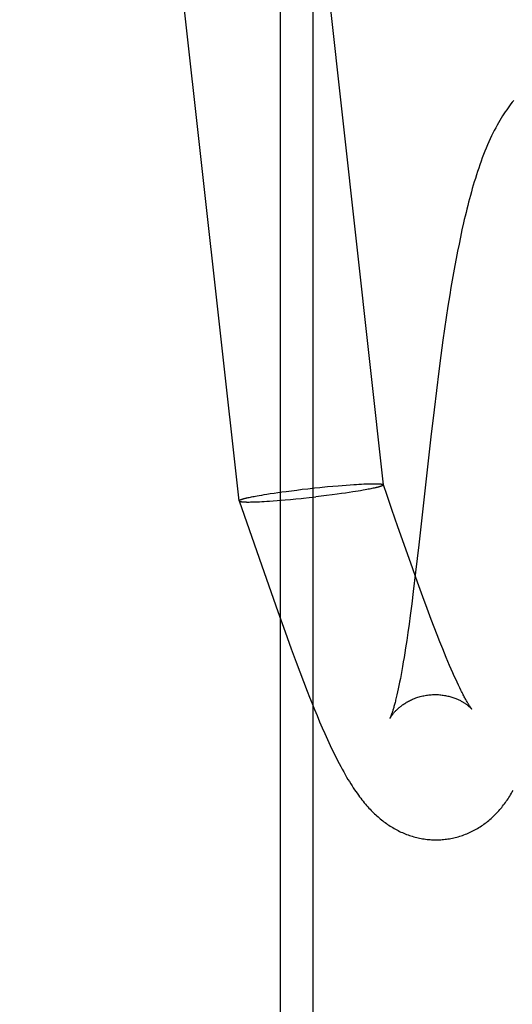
# Model space of a CAD drawing. Header units: inches. Extents: x 0 to 283, y 0 to 183.
# Tile 83 of 116: x 159.447 to 159.579, y 93.08 to 93.344. Entities that reach past the tile are written whole.
import ezdxf

# ---------------------------------------------------------------- set-up
doc = ezdxf.new("R2010")
doc.units = ezdxf.units.IN
doc.header["$LTSCALE"] = 15.583333
doc.header["$MEASUREMENT"] = 0
doc.linetypes.add('HIDDEN', pattern=[0.2, 0.1, -0.1])
doc.layers.add('DEFAULT_2', color=8, linetype='HIDDEN')

msp = doc.modelspace()

# ---------------------------------------------------------------- linework, layer by layer
at = {"layer": 'DEFAULT_2', "color": 8, "linetype": 'HIDDEN'}
for p, q in [((159.51684, 93.06197), (159.51684, 94.7657)), ((159.52556, 93.06197), (159.52556, 94.7657)), ((159.50566, 93.21491), (159.44676, 93.74657)), ((159.54442, 93.21921), (159.49036, 93.70723)), ((159.56554, 93.2876), (159.56513, 93.28571)), ((159.56513, 93.28571), (159.56474, 93.28381)), ((159.56435, 93.2819), (159.56398, 93.27997)), ((159.56474, 93.28381), (159.56435, 93.2819)), ((159.56398, 93.27997), (159.56362, 93.27803)), ((159.56362, 93.27803), (159.56327, 93.27608)), ((159.56292, 93.27411), (159.56259, 93.27214)), ((159.56327, 93.27608), (159.56292, 93.27411)), ((159.56259, 93.27214), (159.56226, 93.27015)), ((159.56226, 93.27015), (159.56178, 93.26715)), ((159.56178, 93.26715), (159.56132, 93.26412)), ((159.56132, 93.26412), (159.56087, 93.26107)), ((159.56087, 93.26107), (159.56043, 93.258)), ((159.56043, 93.258), (159.55986, 93.25387)), ((159.55986, 93.25387), (159.55932, 93.24973)), ((159.55932, 93.24973), (159.55866, 93.24453)), ((159.55866, 93.24453), (159.55803, 93.23932)), ((159.55803, 93.23932), (159.55717, 93.23205)), ((159.55717, 93.23205), (159.55394, 93.20312)), ((159.52264, 93.218), (159.52413, 93.21817)), ((159.52413, 93.21817), (159.52592, 93.21837)), ((159.52592, 93.21837), (159.5274, 93.21852)), ((159.5274, 93.21852), (159.52799, 93.21858)), ((159.52799, 93.21858), (159.52946, 93.21873)), ((159.52946, 93.21873), (159.5309, 93.21886)), ((159.5309, 93.21886), (159.5323, 93.21898)), ((159.5323, 93.21898), (159.53339, 93.21907)), ((159.53339, 93.21907), (159.53445, 93.21916)), ((159.53445, 93.21916), (159.53548, 93.21923)), ((159.53548, 93.21923), (159.53647, 93.2193)), ((159.53647, 93.2193), (159.53718, 93.21934)), ((159.53718, 93.21934), (159.53786, 93.21938)), ((159.53786, 93.21938), (159.53852, 93.21942)), ((159.53852, 93.21942), (159.53915, 93.21945)), ((159.53915, 93.21945), (159.53975, 93.21947)), ((159.53975, 93.21947), (159.54013, 93.21948)), ((159.54013, 93.21948), (159.5405, 93.2195)), ((159.5405, 93.2195), (159.54085, 93.2195)), ((159.54104, 93.21814), (159.5407, 93.21807)), ((159.54085, 93.2195), (159.54119, 93.21951)), ((159.54137, 93.21821), (159.54104, 93.21814)), ((159.54119, 93.21951), (159.54151, 93.21951)), ((159.54168, 93.21828), (159.54137, 93.21821)), ((159.54151, 93.21951), (159.54182, 93.21952)), ((159.54198, 93.21834), (159.54168, 93.21828)), ((159.54226, 93.2184), (159.54198, 93.21834)), ((159.5444, 93.21925), (159.54442, 93.21922)), ((159.54541, 93.21638), (159.54442, 93.21922)), ((159.50782, 93.21571), (159.5081, 93.21578)), ((159.5081, 93.21578), (159.5084, 93.21584)), ((159.5084, 93.21584), (159.50871, 93.21591)), ((159.50871, 93.21591), (159.50904, 93.21598)), ((159.50904, 93.21598), (159.50938, 93.21605)), ((159.50938, 93.21605), (159.50974, 93.21611)), ((159.50974, 93.21611), (159.51012, 93.21618)), ((159.51012, 93.21618), (159.5105, 93.21626)), ((159.5105, 93.21626), (159.51111, 93.21636)), ((159.51111, 93.21636), (159.51175, 93.21647)), ((159.51175, 93.21647), (159.51242, 93.21658)), ((159.51242, 93.21658), (159.51311, 93.2167)), ((159.51311, 93.2167), (159.51407, 93.21685)), ((159.51407, 93.21685), (159.51508, 93.217)), ((159.51508, 93.217), (159.51612, 93.21715)), ((159.51612, 93.21715), (159.51719, 93.2173)), ((159.51719, 93.2173), (159.5183, 93.21745)), ((159.5183, 93.21745), (159.51972, 93.21764)), ((159.51972, 93.21764), (159.52117, 93.21782)), ((159.52091, 93.21542), (159.52238, 93.21557)), ((159.52117, 93.21782), (159.52264, 93.218)), ((159.52238, 93.21557), (159.52297, 93.21563)), ((159.52297, 93.21563), (159.52446, 93.21579)), ((159.52446, 93.21579), (159.52625, 93.21598)), ((159.52774, 93.21616), (159.52625, 93.21598)), ((159.5292, 93.21634), (159.52774, 93.21616)), ((159.53065, 93.21652), (159.5292, 93.21634)), ((159.53206, 93.2167), (159.53065, 93.21652)), ((159.53316, 93.21686), (159.53206, 93.2167)), ((159.53423, 93.21701), (159.53316, 93.21686)), ((159.53526, 93.21716), (159.53423, 93.21701)), ((159.53625, 93.21731), (159.53526, 93.21716)), ((159.53697, 93.21742), (159.53625, 93.21731)), ((159.53766, 93.21753), (159.53697, 93.21742)), ((159.53833, 93.21764), (159.53766, 93.21753)), ((159.53897, 93.21775), (159.53833, 93.21764)), ((159.53957, 93.21786), (159.53897, 93.21775)), ((159.53996, 93.21793), (159.53957, 93.21786)), ((159.54034, 93.218), (159.53996, 93.21793)), ((159.5407, 93.21807), (159.54034, 93.218)), ((159.50568, 93.21487), (159.50566, 93.2149)), ((159.50566, 93.2149), (159.51239, 93.19567)), ((159.50812, 93.2146), (159.50842, 93.2146)), ((159.50842, 93.2146), (159.50873, 93.21461)), ((159.50873, 93.21461), (159.50906, 93.21461)), ((159.50906, 93.21461), (159.50941, 93.21462)), ((159.50941, 93.21462), (159.50977, 93.21463)), ((159.50977, 93.21463), (159.51014, 93.21464)), ((159.51014, 93.21464), (159.51053, 93.21466)), ((159.51053, 93.21466), (159.51114, 93.21468)), ((159.51114, 93.21468), (159.51178, 93.21471)), ((159.51178, 93.21471), (159.51244, 93.21475)), ((159.51244, 93.21475), (159.51314, 93.21479)), ((159.51314, 93.21479), (159.51386, 93.21484)), ((159.51386, 93.21484), (159.51485, 93.2149)), ((159.51485, 93.2149), (159.51589, 93.21498)), ((159.51589, 93.21498), (159.51696, 93.21507)), ((159.51696, 93.21507), (159.51806, 93.21516)), ((159.51806, 93.21516), (159.51947, 93.21528)), ((159.51947, 93.21528), (159.52091, 93.21542)), ((159.5518, 93.19816), (159.54835, 93.20796)), ((159.55394, 93.20312), (159.55309, 93.19581)), ((159.55361, 93.19312), (159.5518, 93.19816)), ((159.51239, 93.19567), (159.51606, 93.18526)), ((159.55309, 93.19581), (159.55246, 93.1906)), ((159.55506, 93.18911), (159.55361, 93.19312)), ((159.55246, 93.1906), (159.55204, 93.18729)), ((159.55619, 93.18605), (159.55506, 93.18911)), ((159.55204, 93.18729), (159.55163, 93.1841)), ((159.51606, 93.18526), (159.51804, 93.17972)), ((159.55163, 93.1841), (159.55132, 93.18181)), ((159.55729, 93.18311), (159.55619, 93.18605)), ((159.55132, 93.18181), (159.55101, 93.17959)), ((159.55809, 93.181), (159.55729, 93.18311)), ((159.51804, 93.17972), (159.51968, 93.17519)), ((159.55101, 93.17959), (159.5507, 93.17747)), ((159.55888, 93.17898), (159.55809, 93.181)), ((159.55963, 93.17705), (159.55888, 93.17898)), ((159.5507, 93.17747), (159.55039, 93.17544)), ((159.56037, 93.1752), (159.55963, 93.17705)), ((159.51968, 93.17519), (159.521, 93.17164)), ((159.55019, 93.17414), (159.54998, 93.17288)), ((159.55039, 93.17544), (159.55019, 93.17414)), ((159.56085, 93.17403), (159.56037, 93.1752)), ((159.56132, 93.17289), (159.56085, 93.17403)), ((159.521, 93.17164), (159.52198, 93.16902)), ((159.54978, 93.17167), (159.54958, 93.1705)), ((159.54998, 93.17288), (159.54978, 93.17167)), ((159.56177, 93.1718), (159.56132, 93.17289)), ((159.56221, 93.17076), (159.56177, 93.1718)), ((159.56265, 93.16976), (159.56221, 93.17076)), ((159.52198, 93.16902), (159.52297, 93.16643)), ((159.54919, 93.1683), (159.54899, 93.16727)), ((159.54938, 93.16937), (159.54919, 93.1683)), ((159.54958, 93.1705), (159.54938, 93.16937)), ((159.56306, 93.1688), (159.56265, 93.16976)), ((159.56347, 93.1679), (159.56306, 93.1688)), ((159.56386, 93.16704), (159.56347, 93.1679)), ((159.52297, 93.16643), (159.52396, 93.16388)), ((159.54861, 93.16536), (159.54843, 93.16448)), ((159.5488, 93.16629), (159.54861, 93.16536)), ((159.54899, 93.16727), (159.5488, 93.16629)), ((159.56423, 93.16622), (159.56386, 93.16704)), ((159.5646, 93.16546), (159.56423, 93.16622)), ((159.56494, 93.16474), (159.5646, 93.16546)), ((159.52396, 93.16388), (159.52462, 93.1622)), ((159.54825, 93.16365), (159.54807, 93.16287)), ((159.54843, 93.16448), (159.54825, 93.16365)), ((159.56527, 93.16407), (159.56494, 93.16474)), ((159.52462, 93.1622), (159.52529, 93.16054)), ((159.52529, 93.16054), (159.52595, 93.1589)), ((159.52595, 93.1589), (159.52663, 93.15727)), ((159.52663, 93.15727), (159.52731, 93.15565)), ((159.52731, 93.15565), (159.528, 93.15404)), ((159.528, 93.15404), (159.52871, 93.15244))]:
    msp.add_line(p, q, dxfattribs=at)
for points in [[(159.57942, 93.32236), (159.57904, 93.32189), (159.57866, 93.32141), (159.57828, 93.32091), (159.57791, 93.32041), (159.57754, 93.31988), (159.57716, 93.31934), (159.57679, 93.31878), (159.57642, 93.3182), (159.57605, 93.31761), (159.57568, 93.31699), (159.57532, 93.31636), (159.57495, 93.3157), (159.57459, 93.31502), (159.57422, 93.31433), (159.57386, 93.3136), (159.57349, 93.31285), (159.57313, 93.31207), (159.57276, 93.31127), (159.5724, 93.31044), (159.57204, 93.30958), (159.57169, 93.30871), (159.57134, 93.30782), (159.571, 93.30692), (159.57066, 93.30602), (159.57034, 93.30511), (159.57003, 93.3042), (159.56972, 93.30328), (159.56942, 93.30237), (159.56914, 93.30145), (159.56885, 93.30054), (159.56858, 93.29962), (159.56831, 93.29871), (159.56806, 93.29779), (159.5678, 93.29687), (159.56755, 93.29596), (159.56731, 93.29504), (159.56708, 93.29412), (159.56684, 93.29319), (159.56662, 93.29227), (159.56639, 93.29134), (159.56617, 93.29041), (159.56596, 93.28947), (159.56554, 93.2876)], [(159.54182, 93.21952), (159.54211, 93.21952), (159.54225, 93.21952), (159.54238, 93.21951), (159.54251, 93.21951), (159.54264, 93.21951), (159.54276, 93.2195), (159.54288, 93.2195), (159.543, 93.2195), (159.54311, 93.21949), (159.54321, 93.21949), (159.54331, 93.21948), (159.54341, 93.21947), (159.5435, 93.21946), (159.54359, 93.21946), (159.54368, 93.21945), (159.54376, 93.21944), (159.54383, 93.21943), (159.5439, 93.21942), (159.54397, 93.21941), (159.54403, 93.2194), (159.54409, 93.21938), (159.54414, 93.21937), (159.54419, 93.21936), (159.54423, 93.21935), (159.54427, 93.21933), (159.54431, 93.21932), (159.54434, 93.2193), (159.54436, 93.21929), (159.54438, 93.21927), (159.5444, 93.21925)], [(159.54442, 93.21921), (159.54442, 93.2192), (159.54442, 93.21918), (159.54441, 93.21916), (159.5444, 93.21914), (159.54439, 93.21912), (159.54437, 93.2191), (159.54434, 93.21908), (159.54431, 93.21906), (159.54428, 93.21903), (159.54424, 93.21901), (159.54419, 93.21899), (159.54415, 93.21896), (159.54409, 93.21894), (159.54404, 93.21892), (159.54398, 93.21889), (159.54391, 93.21887), (159.54384, 93.21884), (159.54377, 93.21881), (159.54369, 93.21879), (159.5436, 93.21876), (159.54351, 93.21873), (159.54342, 93.2187), (159.54333, 93.21868), (159.54322, 93.21865), (159.54312, 93.21862), (159.54301, 93.21859), (159.5429, 93.21856), (159.54278, 93.21853), (159.54266, 93.2185), (159.54253, 93.21847), (159.5424, 93.21844), (159.54226, 93.2184)], [(159.50566, 93.21491), (159.50566, 93.21492), (159.50566, 93.21494), (159.50567, 93.21496), (159.50568, 93.21498), (159.50569, 93.215), (159.50571, 93.21502), (159.50574, 93.21504), (159.50577, 93.21506), (159.5058, 93.21508), (159.50584, 93.21511), (159.50588, 93.21513), (159.50593, 93.21515), (159.50598, 93.21518), (159.50604, 93.2152), (159.5061, 93.21523), (159.50617, 93.21525), (159.50624, 93.21528), (159.50631, 93.2153), (159.50639, 93.21533), (159.50648, 93.21536), (159.50656, 93.21539), (159.50666, 93.21541), (159.50675, 93.21544), (159.50685, 93.21547), (159.50696, 93.2155), (159.50707, 93.21553), (159.50718, 93.21556), (159.5073, 93.21559), (159.50742, 93.21562), (159.50755, 93.21565), (159.50768, 93.21568), (159.50782, 93.21571)], [(159.54835, 93.20796), (159.54673, 93.2126), (159.54541, 93.21638)], [(159.50568, 93.21487), (159.5057, 93.21485), (159.50572, 93.21483), (159.50574, 93.21482), (159.50577, 93.2148), (159.50581, 93.21479), (159.50585, 93.21477), (159.50589, 93.21476), (159.50594, 93.21475), (159.50599, 93.21473), (159.50605, 93.21472), (159.50611, 93.21471), (159.50618, 93.2147), (159.50625, 93.21469), (159.50632, 93.21468), (159.5064, 93.21467), (159.50649, 93.21466), (159.50658, 93.21465), (159.50667, 93.21465), (159.50677, 93.21464), (159.50687, 93.21463), (159.50697, 93.21463), (159.50708, 93.21462), (159.5072, 93.21462), (159.50732, 93.21461), (159.50744, 93.21461), (159.50757, 93.21461), (159.5077, 93.2146), (159.50783, 93.2146), (159.50812, 93.2146)], [(159.54807, 93.16287), (159.5479, 93.16214), (159.54781, 93.16179), (159.54773, 93.16146), (159.54765, 93.16113), (159.54757, 93.16082), (159.54749, 93.16053), (159.54742, 93.16024), (159.54734, 93.15997), (159.54727, 93.15971), (159.5472, 93.15946), (159.54713, 93.15922), (159.54706, 93.15899), (159.547, 93.15878), (159.54693, 93.15857), (159.54687, 93.15838), (159.54681, 93.1582), (159.54676, 93.15803), (159.5467, 93.15787), (159.54665, 93.15772), (159.5466, 93.15758), (159.54656, 93.15745), (159.54651, 93.15733), (159.54647, 93.15722), (159.54644, 93.15712), (159.5464, 93.15703), (159.54637, 93.15695), (159.54634, 93.15687), (159.54631, 93.15681), (159.54629, 93.15675), (159.54626, 93.1567), (159.54625, 93.15666), (159.54623, 93.15663), (159.54622, 93.1566), (159.54621, 93.15658), (159.5462, 93.15657), (159.5462, 93.15657)], [(159.5462, 93.15656), (159.54621, 93.15657), (159.54621, 93.15659), (159.54622, 93.1566), (159.54624, 93.15663), (159.54625, 93.15666), (159.54627, 93.1567), (159.5463, 93.15674), (159.54633, 93.15679), (159.54636, 93.15684), (159.54639, 93.15689), (159.54643, 93.15695), (159.54648, 93.15702), (159.54652, 93.15709), (159.54657, 93.15717), (159.54663, 93.15725), (159.54669, 93.15733), (159.54675, 93.15742), (159.54682, 93.15751), (159.5469, 93.1576), (159.54697, 93.1577), (159.54706, 93.1578), (159.54714, 93.15791), (159.54724, 93.15802), (159.54733, 93.15813), (159.54744, 93.15825), (159.54755, 93.15836), (159.54766, 93.15849), (159.54778, 93.15861), (159.54791, 93.15874), (159.54804, 93.15887), (159.54818, 93.159), (159.54833, 93.15914), (159.54848, 93.15928), (159.54864, 93.15942), (159.54881, 93.15956), (159.54899, 93.1597), (159.54917, 93.15984), (159.54936, 93.15999), (159.54956, 93.16013), (159.54977, 93.16028), (159.54998, 93.16042), (159.5502, 93.16057), (159.55043, 93.16071), (159.55067, 93.16085), (159.55091, 93.16099), (159.55116, 93.16113), (159.55142, 93.16127), (159.55169, 93.1614), (159.55196, 93.16153), (159.55224, 93.16166), (159.55253, 93.16178), (159.55282, 93.1619), (159.55312, 93.16201), (159.55342, 93.16212), (159.55372, 93.16222), (159.55404, 93.16231), (159.55435, 93.1624), (159.55467, 93.16248), (159.55499, 93.16256), (159.55531, 93.16263), (159.55564, 93.16269), (159.55597, 93.16275), (159.5563, 93.16279), (159.55661, 93.16283)], [(159.55661, 93.16283), (159.55692, 93.16287), (159.55725, 93.16289), (159.55758, 93.16291), (159.55792, 93.16292), (159.55825, 93.16293), (159.55858, 93.16293), (159.55891, 93.16292), (159.55923, 93.1629), (159.55956, 93.16288), (159.55988, 93.16285), (159.56019, 93.16281), (159.56051, 93.16277), (159.56082, 93.16272), (159.56112, 93.16267), (159.56142, 93.16261), (159.56172, 93.16254), (159.56201, 93.16247), (159.56229, 93.1624), (159.56257, 93.16232), (159.56284, 93.16223), (159.5631, 93.16215), (159.56336, 93.16206), (159.5636, 93.16197), (159.56385, 93.16187), (159.56408, 93.16178), (159.5643, 93.16168), (159.56452, 93.16158), (159.56473, 93.16148), (159.56494, 93.16139), (159.56513, 93.16129), (159.56532, 93.16119), (159.5655, 93.16109), (159.56567, 93.16099), (159.56584, 93.16089), (159.56599, 93.16079), (159.56615, 93.1607), (159.56629, 93.1606), (159.56643, 93.16051), (159.56657, 93.16042), (159.56669, 93.16033), (159.56682, 93.16024), (159.56693, 93.16015), (159.56704, 93.16007), (159.56714, 93.15999), (159.56724, 93.15991), (159.56733, 93.15984), (159.56742, 93.15976), (159.5675, 93.15969), (159.56758, 93.15962), (159.56765, 93.15956), (159.56772, 93.1595), (159.56778, 93.15944), (159.56784, 93.15938), (159.56789, 93.15933), (159.56794, 93.15928), (159.56798, 93.15924), (159.56802, 93.1592), (159.56805, 93.15917), (159.56808, 93.15914), (159.5681, 93.15911), (159.56812, 93.15909), (159.56814, 93.15907), (159.56815, 93.15906), (159.56815, 93.15906)], [(159.56815, 93.15905), (159.56815, 93.15906), (159.56814, 93.15907), (159.56813, 93.15908), (159.56811, 93.1591), (159.56809, 93.15913), (159.56806, 93.15917), (159.56803, 93.15921), (159.568, 93.15926), (159.56796, 93.15932), (159.56791, 93.15938), (159.56786, 93.15945), (159.56781, 93.15953), (159.56775, 93.15962), (159.56768, 93.15972), (159.56761, 93.15983), (159.56754, 93.15994), (159.56746, 93.16006), (159.56738, 93.1602), (159.56729, 93.16034), (159.5672, 93.16049), (159.5671, 93.16066), (159.567, 93.16083), (159.5669, 93.16101), (159.56678, 93.1612), (159.56667, 93.16141), (159.56655, 93.16162), (159.56642, 93.16185), (159.5663, 93.16209), (159.56616, 93.16234), (159.56602, 93.16259), (159.56588, 93.16287), (159.56574, 93.16315), (159.56559, 93.16344), (159.56543, 93.16375), (159.56527, 93.16407)], [(159.52871, 93.15244), (159.52906, 93.15164), (159.52942, 93.15085), (159.52979, 93.15006), (159.53016, 93.14926), (159.53053, 93.14846), (159.53092, 93.14765), (159.53132, 93.14684), (159.53173, 93.14602), (159.53214, 93.14521), (159.53256, 93.14441), (159.53297, 93.14363), (159.53338, 93.14288), (159.53378, 93.14216), (159.53417, 93.14147), (159.53456, 93.1408), (159.53493, 93.14017), (159.5353, 93.13957), (159.53566, 93.13899), (159.53601, 93.13844), (159.53636, 93.13791), (159.5367, 93.1374), (159.53704, 93.1369), (159.53738, 93.13643), (159.53771, 93.13597), (159.53804, 93.13552), (159.53836, 93.1351), (159.53868, 93.13468), (159.539, 93.13428), (159.53931, 93.1339), (159.53963, 93.13353), (159.53994, 93.13317), (159.54024, 93.13282), (159.54055, 93.13248), (159.54086, 93.13216), (159.54116, 93.13184), (159.54146, 93.13153), (159.54177, 93.13123), (159.54207, 93.13094), (159.54237, 93.13065), (159.54268, 93.13037), (159.54299, 93.1301), (159.5433, 93.12983), (159.54361, 93.12957), (159.54392, 93.12931), (159.54424, 93.12906), (159.54457, 93.12881), (159.5449, 93.12857), (159.54523, 93.12833), (159.54556, 93.12809), (159.5459, 93.12786), (159.54625, 93.12764), (159.5466, 93.12742), (159.54695, 93.12721), (159.54731, 93.127), (159.54768, 93.12679), (159.54804, 93.1266), (159.54841, 93.12641), (159.54878, 93.12622), (159.54916, 93.12604), (159.54953, 93.12587), (159.54991, 93.12571), (159.55029, 93.12556), (159.55067, 93.12541), (159.55105, 93.12527), (159.55143, 93.12513), (159.55182, 93.12501), (159.5522, 93.12489), (159.55259, 93.12477), (159.55299, 93.12467), (159.55338, 93.12457), (159.55378, 93.12447), (159.55417, 93.12439), (159.55457, 93.12431), (159.55497, 93.12424), (159.55537, 93.12418), (159.55577, 93.12412), (159.55618, 93.12407), (159.55658, 93.12403), (159.55698, 93.124), (159.55739, 93.12398), (159.55779, 93.12396), (159.5582, 93.12395), (159.5586, 93.12394), (159.55901, 93.12395), (159.55941, 93.12396), (159.55982, 93.12398), (159.56022, 93.12401), (159.56062, 93.12404), (159.561, 93.12408)], [(159.561, 93.12408), (159.56137, 93.12413), (159.56177, 93.12418), (159.56217, 93.12425), (159.56257, 93.12432), (159.56296, 93.1244), (159.56336, 93.12448), (159.56375, 93.12458), (159.56415, 93.12468), (159.56454, 93.12478), (159.56492, 93.1249), (159.56531, 93.12502), (159.56569, 93.12515), (159.56608, 93.12529), (159.56645, 93.12543), (159.56683, 93.12558), (159.5672, 93.12574), (159.56757, 93.1259), (159.56794, 93.12608), (159.56831, 93.12625), (159.56867, 93.12644), (159.56903, 93.12663), (159.56938, 93.12683), (159.56973, 93.12703), (159.57008, 93.12724), (159.57042, 93.12746), (159.57076, 93.12768), (159.5711, 93.12791), (159.57143, 93.12814), (159.57176, 93.12839), (159.57209, 93.12863), (159.57241, 93.12889), (159.57273, 93.12915), (159.57305, 93.12942), (159.57336, 93.12969), (159.57367, 93.12997), (159.57397, 93.13026), (159.57427, 93.13054), (159.57456, 93.13084), (159.57485, 93.13113), (159.57513, 93.13143), (159.57541, 93.13173), (159.57568, 93.13204), (159.57594, 93.13235), (159.5762, 93.13266), (159.57646, 93.13298), (159.57671, 93.1333), (159.57695, 93.13363), (159.57719, 93.13395), (159.57743, 93.13429), (159.57767, 93.13463), (159.5779, 93.13497), (159.57813, 93.13533), (159.57836, 93.13569), (159.57858, 93.13605), (159.57881, 93.13643), (159.57903, 93.13681), (159.57925, 93.13721)]]:
    msp.add_lwpolyline(points, dxfattribs=at)

doc.saveas('drawing.dxf')
